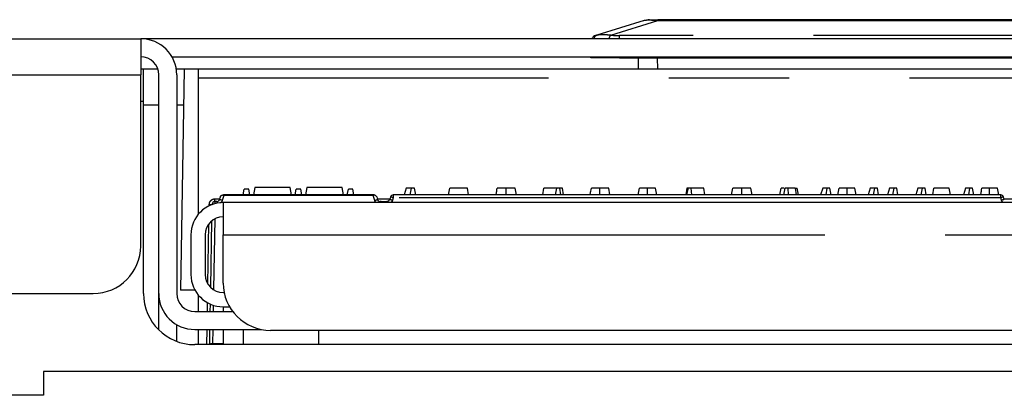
# Model space of a CAD drawing. Extents: x 89 to 295, y 55 to 285.
# Tile 7 of 27: x 195.1 to 205.49, y 99.65 to 103.62. Entities that reach past the tile are written whole.
import ezdxf

# ---------------------------------------------------------------- set-up
doc = ezdxf.new("R2010")
doc.units = 0
doc.linetypes.add('PHANTOM', pattern=[12.7, 6.35, -1.27, 1.27, -1.27, 1.27, -1.27])
doc.layers.get('0').update_dxf_attribs({"linetype": 'CONTINUOUS'})

msp = doc.modelspace()

# ---------------------------------------------------------------- linework, layer by layer
at = {"color": 7, "linetype": 'Continuous'}
for p, q in [((209.424, 103.621), (201.837, 103.621)), ((201.691, 103.613), (201.194, 103.461)), ((169.378, 103.421), (196.378, 103.421)), ((216.398, 103.421), (196.378, 103.421)), ((196.378, 103.421), (196.378, 103.041)), ((196.708, 103.231), (213.973, 103.231)), ((201.131, 103.221), (201.131, 103.231)), ((201.431, 103.221), (201.131, 103.221)), ((201.431, 103.221), (209.831, 103.221)), ((201.632, 103.102), (201.631, 103.221)), ((196.409, 103.102), (196.378, 103.102)), ((196.409, 102.761), (196.409, 103.102)), ((196.559, 103.102), (196.409, 103.102)), ((196.837, 103.102), (196.754, 103.102)), ((196.837, 103.102), (196.797, 100.767)), ((196.984, 103.102), (196.837, 103.102)), ((213.384, 103.102), (196.984, 103.102)), ((196.378, 101.231), (196.378, 103.041)), ((196.569, 100.731), (196.569, 103.041)), ((196.759, 103.041), (196.759, 100.731)), ((196.984, 103.004), (196.984, 101.564)), ((196.409, 100.731), (196.409, 102.761)), ((197.211, 101.723), (197.219, 101.751)), ((197.248, 101.772), (197.251, 101.772)), ((198.837, 101.772), (197.251, 101.772)), ((197.459, 101.772), (197.47, 101.832)), ((197.519, 101.832), (197.47, 101.832)), ((197.529, 101.772), (197.519, 101.832)), ((197.583, 101.852), (197.569, 101.772)), ((197.955, 101.852), (197.769, 101.852)), ((197.969, 101.772), (197.955, 101.852)), ((198.009, 101.772), (198.02, 101.832)), ((198.069, 101.832), (198.02, 101.832)), ((198.079, 101.772), (198.069, 101.832)), ((198.133, 101.852), (198.119, 101.772)), ((198.505, 101.852), (198.319, 101.852)), ((198.519, 101.772), (198.505, 101.852)), ((198.559, 101.772), (198.57, 101.832)), ((198.619, 101.832), (198.57, 101.832)), ((198.629, 101.772), (198.619, 101.832)), ((198.869, 101.751), (198.878, 101.723)), ((199.015, 101.751), (199.007, 101.723)), ((205.457, 101.772), (199.044, 101.772)), ((199.181, 101.842), (199.159, 101.772)), ((199.236, 101.842), (199.181, 101.842)), ((199.224, 101.772), (199.236, 101.842)), ((199.268, 101.842), (199.236, 101.842)), ((199.281, 101.772), (199.268, 101.842)), ((199.627, 101.772), (199.64, 101.842)), ((199.827, 101.842), (199.64, 101.842)), ((199.839, 101.772), (199.827, 101.842)), ((200.235, 101.772), (200.235, 101.842)), ((200.622, 101.772), (200.635, 101.842)), ((200.769, 101.842), (200.635, 101.842)), ((200.757, 101.772), (200.769, 101.842)), ((200.801, 101.842), (200.769, 101.842)), ((200.814, 101.772), (200.801, 101.842)), ((200.83, 101.842), (200.801, 101.842)), ((200.842, 101.772), (200.83, 101.842)), ((201.225, 101.772), (201.225, 101.842)), ((201.331, 101.772), (201.319, 101.842)), ((201.629, 101.772), (201.642, 101.842)), ((201.825, 101.772), (201.812, 101.842)), ((202.143, 101.842), (202.131, 101.772)), ((202.16, 101.842), (202.143, 101.842)), ((202.144, 101.772), (202.16, 101.842)), ((202.188, 101.842), (202.16, 101.842)), ((202.194, 101.772), (202.188, 101.842)), ((202.322, 101.842), (202.188, 101.842)), ((202.334, 101.772), (202.322, 101.842)), ((202.616, 101.772), (202.628, 101.842)), ((202.724, 101.772), (202.724, 101.842)), ((203.125, 101.772), (203.138, 101.842)), ((203.166, 101.772), (203.182, 101.842)), ((203.211, 101.842), (203.182, 101.842)), ((203.216, 101.772), (203.211, 101.842)), ((203.286, 101.842), (203.211, 101.842)), ((203.321, 101.772), (203.308, 101.842)), ((203.577, 101.842), (203.555, 101.772)), ((203.625, 101.842), (203.577, 101.842)), ((203.612, 101.772), (203.625, 101.842)), ((203.653, 101.842), (203.625, 101.842)), ((203.665, 101.772), (203.653, 101.842)), ((203.738, 101.772), (203.75, 101.842)), ((203.834, 101.772), (203.834, 101.842)), ((204.079, 101.842), (204.057, 101.772)), ((204.127, 101.842), (204.079, 101.842)), ((204.114, 101.772), (204.127, 101.842)), ((204.155, 101.842), (204.127, 101.842)), ((204.167, 101.772), (204.155, 101.842)), ((204.282, 101.842), (204.26, 101.772)), ((204.33, 101.842), (204.282, 101.842)), ((204.317, 101.772), (204.33, 101.842)), ((204.358, 101.842), (204.33, 101.842)), ((204.37, 101.772), (204.358, 101.842)), ((204.581, 101.842), (204.56, 101.772)), ((204.629, 101.842), (204.581, 101.842)), ((204.617, 101.772), (204.629, 101.842)), ((204.657, 101.842), (204.629, 101.842)), ((204.67, 101.772), (204.657, 101.842)), ((204.738, 101.772), (204.75, 101.842)), ((204.913, 101.842), (204.75, 101.842)), ((204.925, 101.772), (204.913, 101.842)), ((205.084, 101.842), (205.062, 101.772)), ((205.131, 101.842), (205.084, 101.842)), ((205.119, 101.772), (205.131, 101.842)), ((205.16, 101.842), (205.131, 101.842)), ((205.172, 101.772), (205.16, 101.842)), ((205.338, 101.772), (205.338, 101.842)), ((205.436, 101.772), (205.423, 101.842)), ((205.494, 101.723), (205.486, 101.751)), ((197.132, 101.67), (197.132, 101.672)), ((197.182, 101.702), (197.162, 101.702)), ((197.249, 101.691), (197.249, 101.35)), ((213.359, 101.691), (197.249, 101.691)), ((198.912, 101.702), (198.906, 101.702)), ((198.912, 101.702), (198.978, 101.702)), ((197.117, 100.794), (197.129, 101.498)), ((196.909, 101.35), (196.909, 100.931)), ((197.059, 101.35), (197.059, 100.931)), ((197.249, 100.841), (197.249, 101.35)), ((169.878, 100.731), (195.878, 100.731)), ((196.569, 100.348), (196.569, 100.731)), ((196.951, 100.767), (196.797, 100.767)), ((196.984, 100.718), (196.984, 100.541)), ((197.249, 100.741), (197.26, 100.741)), ((197.113, 100.541), (197.114, 100.619)), ((196.949, 100.541), (197.349, 100.541)), ((197.249, 100.591), (197.316, 100.591)), ((197.249, 100.591), (197.249, 100.541)), ((196.759, 100.226), (196.759, 100.402)), ((196.949, 100.351), (197.65, 100.351)), ((196.984, 100.351), (196.984, 100.191)), ((197.107, 100.191), (197.109, 100.351)), ((197.249, 100.351), (197.249, 100.191)), ((197.459, 100.351), (197.459, 100.191)), ((212.859, 100.341), (197.749, 100.341)), ((198.259, 100.191), (198.259, 100.341)), ((213.659, 100.191), (196.949, 100.191)), ((197.136, 100.202), (197.249, 100.202)), ((216.998, 99.908), (195.351, 99.908)), ((195.351, 99.908), (195.351, 99.655)), ((195.351, 99.655), (172.851, 99.655))]:
    msp.add_line(p, q, dxfattribs=at)
at = {"color": 58, "linetype": 'PHANTOM'}
for p, q in [((201.837, 103.613), (201.837, 103.621)), ((201.34, 103.461), (201.837, 103.613)), ((201.837, 103.613), (209.424, 103.613)), ((209.831, 103.455), (201.431, 103.455)), ((201.431, 103.421), (201.431, 103.455)), ((201.431, 103.231), (201.431, 103.221)), ((201.831, 103.221), (201.832, 103.102)), ((169.378, 103.041), (196.378, 103.041)), ((213.384, 103.004), (196.984, 103.004)), ((196.378, 102.761), (196.409, 102.761)), ((196.569, 102.721), (196.409, 102.721)), ((196.831, 102.721), (196.759, 102.721)), ((197.255, 101.767), (197.239, 101.714)), ((198.833, 101.767), (197.255, 101.767)), ((198.849, 101.714), (198.833, 101.767)), ((199.044, 101.772), (199.044, 101.742)), ((203.286, 101.842), (203.297, 101.772)), ((205.457, 101.742), (205.457, 101.772)), ((197.102, 101.657), (197.102, 101.672)), ((197.162, 101.731), (197.213, 101.731)), ((197.162, 101.702), (197.162, 101.731)), ((197.162, 101.702), (197.162, 101.68)), ((197.182, 101.702), (197.182, 101.684)), ((198.875, 101.731), (199.01, 101.731)), ((198.906, 101.691), (198.906, 101.702)), ((198.978, 101.691), (198.978, 101.702)), ((199.044, 101.742), (199.036, 101.715)), ((205.457, 101.742), (199.044, 101.742)), ((205.465, 101.715), (205.457, 101.742)), ((205.492, 101.731), (205.673, 101.731)), ((197.088, 100.831), (197.099, 101.467)), ((197.16, 101.518), (197.147, 100.771)), ((197.249, 101.35), (213.359, 101.35)), ((197.083, 100.541), (197.084, 100.634)), ((197.144, 100.608), (197.143, 100.541)), ((197.077, 100.191), (197.079, 100.351)), ((197.139, 100.351), (197.137, 100.202)), ((197.136, 100.191), (197.136, 100.202))]:
    msp.add_line(p, q, dxfattribs=at)
at = {"color": 7, "linetype": 'Continuous', "flags": 128}
for points in [[(200.345, 101.772), (200.338, 101.807), (200.332, 101.842)], [(201.727, 101.772), (201.727, 101.807), (201.727, 101.842)], [(202.832, 101.772), (202.825, 101.807), (202.819, 101.842)], [(203.929, 101.772), (203.923, 101.807), (203.917, 101.842)]]:
    msp.add_lwpolyline(points, dxfattribs=at)
at = {"color": 58, "linetype": 'PHANTOM', "flags": 128}
for points in [[(197.239, 101.714), (197.234, 101.716), (197.228, 101.718), (197.223, 101.719), (197.219, 101.721), (197.215, 101.722), (197.213, 101.722), (197.211, 101.723), (197.211, 101.723)], [(198.849, 101.714), (198.855, 101.716), (198.86, 101.718), (198.865, 101.719), (198.869, 101.721), (198.873, 101.722), (198.875, 101.722), (198.877, 101.723), (198.878, 101.723)]]:
    msp.add_lwpolyline(points, dxfattribs=at)
at = {"color": 7, "linetype": 'Continuous'}
for centre, radius, start, end in [((201.749, 103.421), 0.2, 90, 107), ((204.092, 101.848), 1.775, 87.2802, 92.7198), ((204.631, 101.848), 1.775, 87.2802, 92.7198), ((196.378, 103.041), 0.381, 0, 90), ((201.191, 103.407), 0.05, 107, 129.0267), ((196.378, 103.041), 0.191, 0, 90), ((199.044, 101.742), 0.03, 90, 163), ((205.457, 101.742), 0.03, 17, 90), ((197.249, 101.35), 0.341, 90, 180), ((197.162, 101.672), 0.03, 90, 179), ((197.182, 101.732), 0.03, 270, 343), ((198.906, 101.732), 0.03, 197, 270), ((197.249, 101.35), 0.191, 90, 180), ((195.878, 101.231), 0.5, 270, 0), ((197.249, 100.931), 0.341, 180, 270), ((197.249, 100.931), 0.191, 180, 270), ((197.749, 100.841), 0.5, 180, 270), ((196.949, 100.731), 0.541, 180, 270), ((196.949, 100.731), 0.381, 180, 270), ((196.949, 100.731), 0.191, 180, 270), ((197.136, 100.172), 0.03, 90, 140.7035)]:
    msp.add_arc(centre, radius, start, end, dxfattribs=at)
at = {"color": 58, "linetype": 'PHANTOM'}
for centre, radius, start, end in [((201.209, 103.417), 0.046, 108.3871, 174.6539), ((201.388, 103.415), 0.0664, 136.4513, 174.4634), ((197.117, 102.101), 0.429, 267.9949, 272.0051), ((198.898, 101.29), 0.446, 72.0414, 75.8745), ((205.603, 101.29), 0.447, 104.1277, 107.9564)]:
    msp.add_arc(centre, radius, start, end, dxfattribs=at)
at = {"color": 7, "linetype": 'Continuous'}
for points in [[(201.749, 103.621), (201.749, 103.621), (201.779, 103.621), (201.837, 103.621)], [(201.176, 103.455), (201.176, 103.455), (201.182, 103.457), (201.194, 103.461)], [(197.255, 101.767), (197.254, 101.768), (197.253, 101.77), (197.251, 101.772)], [(198.833, 101.767), (198.834, 101.768), (198.836, 101.77), (198.837, 101.772)], [(198.841, 101.772), (198.839, 101.772), (198.838, 101.772), (198.837, 101.772)]]:
    msp.add_open_spline(points, degree=3, dxfattribs=at)
at = {"color": 58, "linetype": 'PHANTOM'}
for points, knots in [([(201.837, 103.613), (201.832, 103.613), (201.821, 103.614), (201.806, 103.615), (201.791, 103.616), (201.777, 103.616), (201.764, 103.617), (201.753, 103.617), (201.739, 103.617), (201.724, 103.617), (201.71, 103.616), (201.698, 103.615), (201.693, 103.613), (201.691, 103.613)], [0, 0, 0, 0, 0.077166, 0.151804, 0.224257, 0.294901, 0.364139, 0.432402, 0.500136, 0.618908, 0.74033, 0.866685, 1, 1, 1, 1]), ([(201.194, 103.461), (201.197, 103.461), (201.202, 103.463), (201.21, 103.465), (201.22, 103.466), (201.23, 103.467), (201.242, 103.468), (201.256, 103.468), (201.273, 103.467), (201.294, 103.466), (201.317, 103.464), (201.332, 103.462), (201.34, 103.461)], [0, 0, 0, 0, 0.083532, 0.166683, 0.249693, 0.332805, 0.416259, 0.500292, 0.625954, 0.750587, 0.874998, 1, 1, 1, 1]), ([(199.044, 101.742), (199.037, 101.745), (199.029, 101.747), (199.019, 101.75), (199.015, 101.751), (199.015, 101.751)], [0, 0, 0, 0, 0.5, 0.5, 1, 1, 1, 1]), ([(205.486, 101.751), (205.486, 101.751), (205.482, 101.75), (205.472, 101.747), (205.464, 101.745), (205.457, 101.742)], [0, 0, 0, 0, 0.5, 0.5, 1, 1, 1, 1]), ([(197.102, 101.672), (197.103, 101.675), (197.103, 101.68), (197.104, 101.687), (197.107, 101.696), (197.112, 101.705), (197.12, 101.714), (197.13, 101.722), (197.14, 101.727), (197.151, 101.731), (197.159, 101.731), (197.162, 101.731)], [0, 0, 0, 0, 0.080209, 0.159924, 0.240395, 0.369968, 0.500116, 0.62968, 0.759821, 0.879764, 1, 1, 1, 1]), ([(197.239, 101.714), (197.237, 101.708), (197.233, 101.697), (197.224, 101.689), (197.219, 101.685)], [0, 0, 0, 0, 0.529574, 1, 1, 1, 1]), ([(198.864, 101.691), (198.861, 101.693), (198.854, 101.699), (198.851, 101.708), (198.849, 101.714)], [0, 0, 0, 0, 0.337473, 1, 1, 1, 1]), ([(199.036, 101.715), (199.033, 101.709), (199.03, 101.7), (199.023, 101.693), (199.021, 101.691)], [0, 0, 0, 0, 0.662016, 1, 1, 1, 1]), ([(205.481, 101.691), (205.478, 101.693), (205.471, 101.7), (205.468, 101.709), (205.465, 101.715)], [0, 0, 0, 0, 0.354338, 1, 1, 1, 1])]:
    msp.add_open_spline(points, degree=3, knots=knots, dxfattribs=at)
at = {"color": 7, "linetype": 'Continuous'}
for points, knots in [([(201.163, 103.449), (201.16, 103.446), (201.153, 103.442), (201.147, 103.432), (201.144, 103.425), (201.143, 103.421)], [0, 0, 0, 0, 0.336675, 0.677261, 1, 1, 1, 1]), ([(196.984, 103.102), (196.984, 103.102), (196.984, 103.091), (196.984, 103.055), (196.984, 103.03), (196.984, 103.004)], [0, 0, 0, 0, 0.5, 0.5, 1, 1, 1, 1]), ([(197.219, 101.751), (197.22, 101.752), (197.221, 101.755), (197.223, 101.759), (197.225, 101.762), (197.228, 101.764), (197.231, 101.767), (197.235, 101.769), (197.241, 101.771), (197.246, 101.772), (197.248, 101.772)], [0, 0, 0, 0, 0.14037, 0.26476, 0.37319, 0.465696, 0.542339, 0.713842, 0.865553, 1, 1, 1, 1]), ([(197.769, 101.852), (197.745, 101.852), (197.721, 101.852), (197.676, 101.852), (197.655, 101.852), (197.621, 101.852), (197.607, 101.852), (197.588, 101.852), (197.583, 101.852), (197.583, 101.852)], [0, 0, 0, 0, 0.25, 0.25, 0.5, 0.5, 0.75, 0.75, 1, 1, 1, 1]), ([(198.319, 101.852), (198.295, 101.852), (198.271, 101.852), (198.226, 101.852), (198.205, 101.852), (198.171, 101.852), (198.157, 101.852), (198.138, 101.852), (198.133, 101.852), (198.133, 101.852)], [0, 0, 0, 0, 0.25, 0.25, 0.5, 0.5, 0.75, 0.75, 1, 1, 1, 1]), ([(198.841, 101.772), (198.842, 101.772), (198.845, 101.772), (198.85, 101.771), (198.854, 101.769), (198.859, 101.765), (198.865, 101.76), (198.868, 101.754), (198.869, 101.751)], [0, 0, 0, 0, 0.099511, 0.208322, 0.327649, 0.458417, 0.679563, 1, 1, 1, 1]), ([(200.129, 101.772), (200.131, 101.785), (200.136, 101.808), (200.14, 101.832), (200.142, 101.842)], [0, 0, 0, 0, 0.565365, 1, 1, 1, 1]), ([(200.235, 101.842), (200.228, 101.842), (200.222, 101.842), (200.21, 101.842), (200.204, 101.842), (200.192, 101.842), (200.187, 101.842), (200.177, 101.842), (200.172, 101.842), (200.164, 101.842), (200.16, 101.842), (200.153, 101.842), (200.151, 101.842), (200.146, 101.842), (200.145, 101.842), (200.143, 101.842), (200.143, 101.842), (200.142, 101.842)], [0.0015198, 0.0015198, 0.0015198, 0.0015198, 0.125, 0.125, 0.25, 0.25, 0.375, 0.375, 0.5, 0.5, 0.625, 0.625, 0.75, 0.75, 0.875, 0.875, 0.9155392, 0.9155392, 0.9155392, 0.9155392]), ([(200.332, 101.842), (200.332, 101.842), (200.332, 101.842), (200.33, 101.842), (200.329, 101.842), (200.327, 101.842), (200.326, 101.842), (200.324, 101.842), (200.322, 101.842), (200.319, 101.842), (200.318, 101.842), (200.314, 101.842), (200.312, 101.842), (200.308, 101.842), (200.306, 101.842), (200.299, 101.842), (200.294, 101.842), (200.283, 101.842), (200.278, 101.842), (200.266, 101.842), (200.26, 101.842), (200.247, 101.842), (200.242, 101.842), (200.235, 101.842)], [0.0019603, 0.0019603, 0.0019603, 0.0019603, 0.125, 0.125, 0.1875, 0.1875, 0.25, 0.25, 0.3125, 0.3125, 0.375, 0.375, 0.4375, 0.4375, 0.5, 0.5, 0.625, 0.625, 0.75, 0.75, 0.875, 0.875, 0.9984911, 0.9984911, 0.9984911, 0.9984911]), ([(201.12, 101.772), (201.123, 101.785), (201.128, 101.809), (201.134, 101.832), (201.136, 101.842)], [0, 0, 0, 0, 0.576931, 1, 1, 1, 1]), ([(201.225, 101.842), (201.219, 101.842), (201.214, 101.842), (201.203, 101.842), (201.198, 101.842), (201.187, 101.842), (201.182, 101.842), (201.173, 101.842), (201.168, 101.842), (201.16, 101.842), (201.156, 101.842), (201.149, 101.842), (201.146, 101.842), (201.141, 101.842), (201.138, 101.842), (201.136, 101.842), (201.136, 101.842), (201.136, 101.842)], [0.0022366, 0.0022366, 0.0022366, 0.0022366, 0.125, 0.125, 0.25, 0.25, 0.375, 0.375, 0.5, 0.5, 0.625, 0.625, 0.75, 0.75, 0.875, 0.875, 0.8831575, 0.8831575, 0.8831575, 0.8831575]), ([(201.319, 101.842), (201.319, 101.842), (201.318, 101.842), (201.316, 101.842), (201.315, 101.842), (201.31, 101.842), (201.307, 101.842), (201.301, 101.842), (201.297, 101.842), (201.288, 101.842), (201.283, 101.842), (201.273, 101.842), (201.268, 101.842), (201.256, 101.842), (201.25, 101.842), (201.238, 101.842), (201.232, 101.842), (201.225, 101.842)], [0.001867, 0.001867, 0.001867, 0.001867, 0.125, 0.125, 0.25, 0.25, 0.375, 0.375, 0.5, 0.5, 0.625, 0.625, 0.75, 0.75, 0.875, 0.875, 0.9980703, 0.9980703, 0.9980703, 0.9980703]), ([(201.727, 101.842), (201.724, 101.842), (201.721, 101.842), (201.716, 101.842), (201.713, 101.842), (201.705, 101.842), (201.699, 101.842), (201.689, 101.842), (201.684, 101.842), (201.675, 101.842), (201.671, 101.842), (201.663, 101.842), (201.659, 101.842), (201.653, 101.842), (201.65, 101.842), (201.646, 101.842), (201.644, 101.842), (201.643, 101.842), (201.642, 101.842), (201.642, 101.842), (201.642, 101.842), (201.642, 101.842)], [0.0018593, 0.0018593, 0.0018593, 0.0018593, 0.0625, 0.0625, 0.125, 0.125, 0.25, 0.25, 0.375, 0.375, 0.5, 0.5, 0.625, 0.625, 0.75, 0.75, 0.875, 0.875, 0.9375, 0.9375, 0.9982723, 0.9982723, 0.9982723, 0.9982723]), ([(201.812, 101.842), (201.812, 101.842), (201.812, 101.842), (201.81, 101.842), (201.808, 101.842), (201.804, 101.842), (201.801, 101.842), (201.795, 101.842), (201.792, 101.842), (201.784, 101.842), (201.779, 101.842), (201.772, 101.842), (201.77, 101.842), (201.765, 101.842), (201.763, 101.842), (201.755, 101.842), (201.75, 101.842), (201.739, 101.842), (201.734, 101.842), (201.727, 101.842)], [0.0020005, 0.0020005, 0.0020005, 0.0020005, 0.125, 0.125, 0.25, 0.25, 0.375, 0.375, 0.5, 0.5, 0.625, 0.625, 0.6875, 0.6875, 0.75, 0.75, 0.875, 0.875, 0.9981567, 0.9981567, 0.9981567, 0.9981567]), ([(202.724, 101.842), (202.718, 101.842), (202.711, 101.842), (202.699, 101.842), (202.692, 101.842), (202.684, 101.842), (202.681, 101.842), (202.675, 101.842), (202.672, 101.842), (202.665, 101.842), (202.66, 101.842), (202.651, 101.842), (202.647, 101.842), (202.64, 101.842), (202.637, 101.842), (202.633, 101.842), (202.631, 101.842), (202.629, 101.842), (202.628, 101.842), (202.628, 101.842)], [0.0009265, 0.0009265, 0.0009265, 0.0009265, 0.125, 0.125, 0.25, 0.25, 0.3125, 0.3125, 0.375, 0.375, 0.5, 0.5, 0.625, 0.625, 0.75, 0.75, 0.875, 0.875, 0.9975121, 0.9975121, 0.9975121, 0.9975121]), ([(202.819, 101.842), (202.819, 101.842), (202.819, 101.842), (202.816, 101.842), (202.814, 101.842), (202.807, 101.842), (202.801, 101.842), (202.788, 101.842), (202.783, 101.842), (202.775, 101.842), (202.773, 101.842), (202.767, 101.842), (202.764, 101.842), (202.758, 101.842), (202.755, 101.842), (202.749, 101.842), (202.747, 101.842), (202.74, 101.842), (202.737, 101.842), (202.731, 101.842), (202.728, 101.842), (202.724, 101.842)], [0.0023742, 0.0023742, 0.0023742, 0.0023742, 0.125, 0.125, 0.25, 0.25, 0.5, 0.5, 0.625, 0.625, 0.6875, 0.6875, 0.75, 0.75, 0.8125, 0.8125, 0.875, 0.875, 0.9375, 0.9375, 0.999065, 0.999065, 0.999065, 0.999065]), ([(203.17, 101.842), (203.169, 101.842), (203.163, 101.842), (203.154, 101.842), (203.141, 101.842), (203.139, 101.842), (203.138, 101.842)], [0, 0, 0, 0, 0.038587, 0.279206, 0.515277, 1, 1, 1, 1]), ([(203.286, 101.842), (203.289, 101.842), (203.294, 101.842), (203.302, 101.842), (203.307, 101.842), (203.308, 101.842), (203.308, 101.842)], [0, 0, 0, 0, 0.281749, 0.522119, 0.756788, 1, 1, 1, 1]), ([(203.834, 101.842), (203.829, 101.842), (203.826, 101.842), (203.82, 101.842), (203.818, 101.842), (203.815, 101.842), (203.813, 101.842), (203.807, 101.842), (203.804, 101.842), (203.799, 101.842), (203.797, 101.842), (203.794, 101.842), (203.792, 101.842), (203.79, 101.842), (203.788, 101.842), (203.785, 101.842), (203.784, 101.842), (203.78, 101.842), (203.778, 101.842), (203.774, 101.842), (203.773, 101.842), (203.771, 101.842), (203.77, 101.842), (203.767, 101.842), (203.766, 101.842), (203.763, 101.842), (203.761, 101.842), (203.759, 101.842), (203.758, 101.842), (203.755, 101.842), (203.754, 101.842), (203.752, 101.842), (203.752, 101.842), (203.751, 101.842), (203.751, 101.842), (203.75, 101.842), (203.75, 101.842), (203.75, 101.842)], [0.0011384, 0.0011384, 0.0011384, 0.0011384, 0.0625, 0.0625, 0.09375, 0.09375, 0.125, 0.125, 0.1875, 0.1875, 0.21875, 0.21875, 0.25, 0.25, 0.28125, 0.28125, 0.3125, 0.3125, 0.375, 0.375, 0.40625, 0.40625, 0.4375, 0.4375, 0.5, 0.5, 0.5625, 0.5625, 0.625, 0.625, 0.75, 0.75, 0.8125, 0.8125, 0.875, 0.875, 0.9995274, 0.9995274, 0.9995274, 0.9995274]), ([(203.917, 101.842), (203.916, 101.842), (203.916, 101.842), (203.916, 101.842), (203.915, 101.842), (203.915, 101.842), (203.914, 101.842), (203.913, 101.842), (203.913, 101.842), (203.912, 101.842), (203.911, 101.842), (203.909, 101.842), (203.908, 101.842), (203.905, 101.842), (203.904, 101.842), (203.901, 101.842), (203.899, 101.842), (203.896, 101.842), (203.894, 101.842), (203.889, 101.842), (203.887, 101.842), (203.882, 101.842), (203.879, 101.842), (203.875, 101.842), (203.874, 101.842), (203.87, 101.842), (203.869, 101.842), (203.866, 101.842), (203.864, 101.842), (203.86, 101.842), (203.859, 101.842), (203.855, 101.842), (203.853, 101.842), (203.849, 101.842), (203.848, 101.842), (203.842, 101.842), (203.838, 101.842), (203.834, 101.842)], [0.0003614, 0.0003614, 0.0003614, 0.0003614, 0.125, 0.125, 0.1875, 0.1875, 0.25, 0.25, 0.3125, 0.3125, 0.375, 0.375, 0.4375, 0.4375, 0.5, 0.5, 0.5625, 0.5625, 0.625, 0.625, 0.6875, 0.6875, 0.75, 0.75, 0.78125, 0.78125, 0.8125, 0.8125, 0.84375, 0.84375, 0.875, 0.875, 0.90625, 0.90625, 0.9375, 0.9375, 0.9988697, 0.9988697, 0.9988697, 0.9988697]), ([(205.244, 101.772), (205.247, 101.785), (205.251, 101.808), (205.256, 101.832), (205.258, 101.842)], [0, 0, 0, 0, 0.565811, 1, 1, 1, 1]), ([(205.338, 101.842), (205.335, 101.842), (205.332, 101.842), (205.327, 101.842), (205.324, 101.842), (205.315, 101.842), (205.31, 101.842), (205.302, 101.842), (205.3, 101.842), (205.295, 101.842), (205.293, 101.842), (205.289, 101.842), (205.286, 101.842), (205.282, 101.842), (205.281, 101.842), (205.275, 101.842), (205.272, 101.842), (205.267, 101.842), (205.265, 101.842), (205.261, 101.842), (205.26, 101.842), (205.258, 101.842), (205.258, 101.842), (205.258, 101.842)], [0.0018211, 0.0018211, 0.0018211, 0.0018211, 0.0625, 0.0625, 0.125, 0.125, 0.25, 0.25, 0.3125, 0.3125, 0.375, 0.375, 0.4375, 0.4375, 0.5, 0.5, 0.625, 0.625, 0.75, 0.75, 0.875, 0.875, 0.9117697, 0.9117697, 0.9117697, 0.9117697]), ([(205.423, 101.842), (205.423, 101.842), (205.423, 101.842), (205.421, 101.842), (205.42, 101.842), (205.416, 101.842), (205.413, 101.842), (205.407, 101.842), (205.403, 101.842), (205.396, 101.842), (205.391, 101.842), (205.382, 101.842), (205.377, 101.842), (205.367, 101.842), (205.361, 101.842), (205.353, 101.842), (205.35, 101.842), (205.344, 101.842), (205.341, 101.842), (205.338, 101.842)], [0.0019582, 0.0019582, 0.0019582, 0.0019582, 0.125, 0.125, 0.25, 0.25, 0.375, 0.375, 0.5, 0.5, 0.625, 0.625, 0.75, 0.75, 0.875, 0.875, 0.9375, 0.9375, 0.998184, 0.998184, 0.998184, 0.998184]), ([(198.935, 101.691), (198.934, 101.692), (198.931, 101.696), (198.923, 101.701), (198.916, 101.701), (198.912, 101.702)], [0, 0, 0, 0, 0.096279, 0.549581, 1, 1, 1, 1]), ([(199.007, 101.723), (199.005, 101.717), (199.001, 101.712), (198.991, 101.704), (198.985, 101.702), (198.978, 101.702)], [0, 0, 0, 0, 0.5, 0.5, 1, 1, 1, 1])]:
    msp.add_open_spline(points, degree=3, knots=knots, dxfattribs=at)
at = {"color": 58, "linetype": 'PHANTOM'}
msp.add_open_spline([(201.34, 103.461), (201.369, 103.457), (201.4, 103.455), (201.431, 103.455)], degree=3, dxfattribs=at)

doc.saveas('drawing.dxf')
